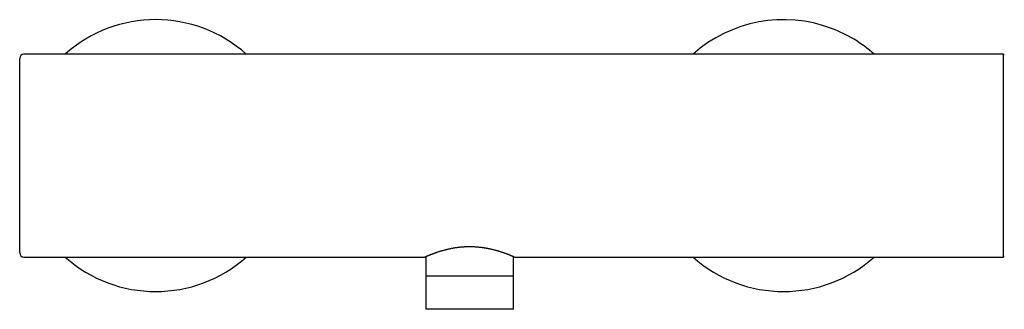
# Model space of a CAD drawing. Header units: millimetres. Extents: x 8 to 797, y 10 to 436.
# Tile 3 of 11: x 222 to 457, y 367 to 436. Entities that reach past the tile are written whole.
import ezdxf

# ---------------------------------------------------------------- set-up
doc = ezdxf.new("R2010")
doc.units = ezdxf.units.MM

msp = doc.modelspace()

# ---------------------------------------------------------------- linework, layer by layer
at = {"color": 7, "linetype": 'Continuous', "lineweight": 30}
for p, q in [((221.93, 380.5), (221.93, 427)), ((456.93, 428), (222.93, 428)), ((456.93, 403.75), (456.93, 428)), ((456.93, 379.5), (456.93, 403.75)), ((222.93, 379.5), (318.68, 379.5)), ((318.93, 379.61), (318.93, 375)), ((339.93, 375), (339.93, 379.61)), ((340.18, 379.5), (456.93, 379.5)), ((318.93, 375), (339.93, 375)), ((318.95, 375), (318.95, 367)), ((339.91, 367), (339.91, 375)), ((329.43, 367), (318.95, 367)), ((339.91, 367), (329.43, 367))]:
    msp.add_line(p, q, dxfattribs=at)
for centre, radius, start, end in [((254.43, 403.75), 32.5, 48.2583, 131.7417), ((404.43, 403.75), 32.5, 69.3625, 131.7417), ((404.43, 403.75), 32.5, 48.2583, 69.3625), ((222.93, 427), 1, 90, 180), ((457.08, 427.73), 0.15, 58.2338, 180), ((222.93, 380.5), 1, 180, 270), ((254.43, 403.75), 32.5, 228.2583, 311.7417), ((404.43, 403.75), 32.5, 228.2583, 311.7417), ((457.08, 379.76), 0.15, 180, 301.7662)]:
    msp.add_arc(centre, radius, start, end, dxfattribs=at)
msp.add_open_spline([(318.68, 379.5), (318.68, 379.5), (318.68, 379.5), (318.69, 379.5), (318.7, 379.5), (318.71, 379.51), (318.74, 379.52), (318.78, 379.54), (318.82, 379.56), (318.87, 379.58), (318.94, 379.61), (319.01, 379.64), (319.09, 379.67), (319.17, 379.71), (319.27, 379.75), (319.38, 379.8), (319.5, 379.85), (319.62, 379.9), (319.76, 379.95), (319.89, 380.01), (320.04, 380.07), (320.19, 380.13), (320.35, 380.19), (320.51, 380.25), (320.69, 380.32), (320.87, 380.38), (321.06, 380.45), (321.26, 380.53), (321.47, 380.6), (321.7, 380.68), (321.93, 380.75), (322.17, 380.83), (322.42, 380.91), (322.68, 380.99), (322.94, 381.06), (323.22, 381.14), (323.5, 381.22), (323.79, 381.29), (324.09, 381.36), (324.38, 381.43), (324.67, 381.5), (324.96, 381.56), (325.25, 381.61), (325.55, 381.67), (325.85, 381.72), (326.15, 381.77), (326.47, 381.81), (326.78, 381.85), (327.1, 381.89), (327.43, 381.92), (327.76, 381.95), (328.1, 381.97), (328.44, 381.99), (328.78, 382), (329.1, 382.01), (329.41, 382.01), (329.71, 382.01), (330, 382), (330.3, 381.99), (330.59, 381.98), (330.88, 381.96), (331.18, 381.94), (331.49, 381.91), (331.79, 381.88), (332.09, 381.85), (332.39, 381.81), (332.68, 381.77), (332.97, 381.72), (333.26, 381.67), (333.56, 381.62), (333.86, 381.56), (334.15, 381.5), (334.43, 381.44), (334.7, 381.38), (334.96, 381.32), (335.21, 381.25), (335.46, 381.19), (335.7, 381.12), (335.94, 381.06), (336.18, 380.99), (336.41, 380.92), (336.64, 380.85), (336.87, 380.77), (337.09, 380.7), (337.31, 380.63), (337.52, 380.55), (337.74, 380.48), (337.94, 380.4), (338.14, 380.33), (338.33, 380.26), (338.52, 380.19), (338.7, 380.12), (338.87, 380.05), (339.02, 379.99), (339.17, 379.93), (339.31, 379.87), (339.43, 379.82), (339.54, 379.77), (339.65, 379.73), (339.75, 379.69), (339.84, 379.65), (339.92, 379.61), (339.98, 379.58), (340.04, 379.56), (340.09, 379.54), (340.13, 379.52), (340.15, 379.51), (340.17, 379.5), (340.18, 379.5), (340.18, 379.5), (340.18, 379.5)], degree=3, knots=[0, 0, 0, 0, 0.005741, 0.012014, 0.018299, 0.024584, 0.03348, 0.042381, 0.051281, 0.060177, 0.069072, 0.077972, 0.086871, 0.095766, 0.105217, 0.114671, 0.124126, 0.133577, 0.142618, 0.151663, 0.160708, 0.169749, 0.17879, 0.187833, 0.196877, 0.205917, 0.215447, 0.224981, 0.234515, 0.244045, 0.254079, 0.26412, 0.274163, 0.284204, 0.294238, 0.304515, 0.3148, 0.325088, 0.335373, 0.34565, 0.355069, 0.364495, 0.373923, 0.383349, 0.392768, 0.402422, 0.412085, 0.42175, 0.431412, 0.441066, 0.451038, 0.461019, 0.471002, 0.480983, 0.490954, 0.499535, 0.508124, 0.516718, 0.525311, 0.5339, 0.542481, 0.551528, 0.56058, 0.569632, 0.578679, 0.587725, 0.596775, 0.605826, 0.614872, 0.624495, 0.634123, 0.643751, 0.653374, 0.662264, 0.671157, 0.680049, 0.688939, 0.697828, 0.70672, 0.715612, 0.7245, 0.733833, 0.74317, 0.752507, 0.76184, 0.77175, 0.781667, 0.791586, 0.801502, 0.811412, 0.821564, 0.831724, 0.841887, 0.852046, 0.862198, 0.87179, 0.881389, 0.89099, 0.900589, 0.91018, 0.920029, 0.929886, 0.939746, 0.949603, 0.959452, 0.967886, 0.976325, 0.984763, 0.993198, 1, 1, 1, 1], dxfattribs=at)

doc.saveas('drawing.dxf')
